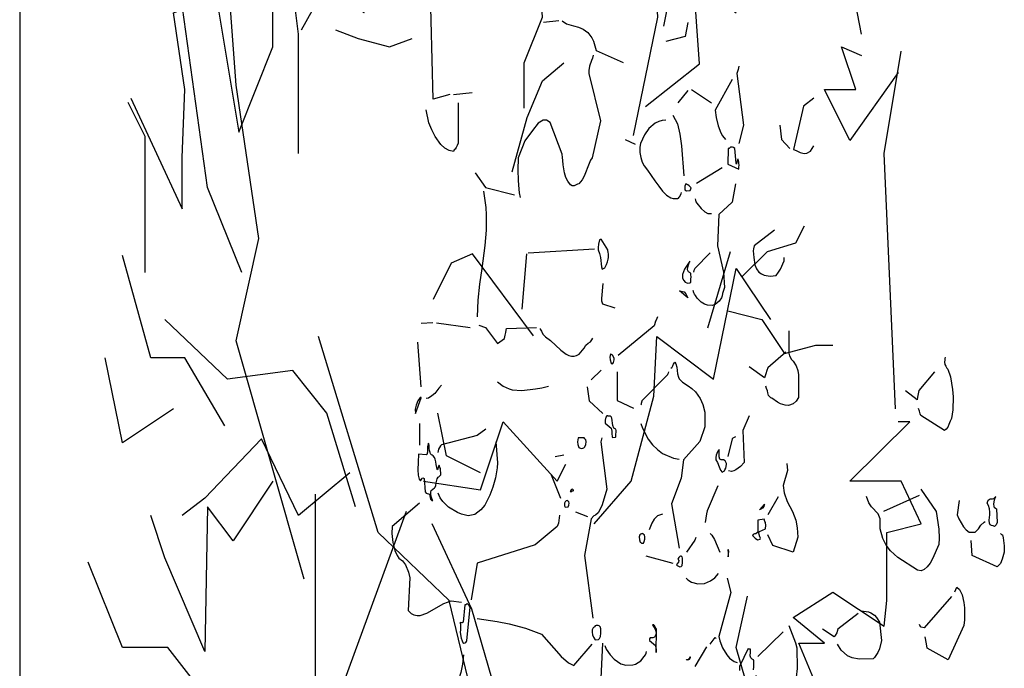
# Model space of a CAD drawing. Header units: metres. Extents: x 199581 to 207779, y 462378 to 466293.
# Tile 82 of 134: x 207298.161 to 207299.056, y 466065.499 to 466066.089. Entities that reach past the tile are written whole.
import ezdxf

# ---------------------------------------------------------------- set-up
doc = ezdxf.new("R2010")
doc.units = ezdxf.units.M
doc.linetypes.add('XX-AFBREEK', pattern=[7, 4, -1, 1, -1])
doc.layers.get('0').update_dxf_attribs({"lineweight": 25})
doc.layers.add('B-WE-GR-BOOM-SD', color=252, linetype='Continuous', lineweight=25, transparency=0.8)
doc.layers.add('B-WE-GR-HEESTER-SD', color=252, linetype='Continuous', lineweight=25, transparency=0.8)
doc.layers.add('X-XX-AL-AFBREEKLIJN-GD', color=250, linetype='XX-AFBREEK', lineweight=25)

# ---------------------------------------------------------------- blocks, each defined once
blk = doc.blocks.new('SGR-BOOM_S04_B_ZIJ-D')
at = {"flags": 128}
for points in [[(-1.9402, 6.8546), (-2.01, 6.8494)], [(-1.9245, 6.8546), (-1.905, 6.8442), (-1.8727, 6.8364), (-1.8502, 6.8325), (-1.8285, 6.8247), (-1.8082, 6.813), (-1.7902, 6.7935), (-1.7827, 6.7805), (-1.7707, 6.7467), (-1.647, 6.7038)], [(-1.353, 6.8494), (-1.365, 6.7974), (-1.4527, 6.7792)], [(-1.7835, 6.7298), (-1.7865, 6.7194), (-1.7917, 6.7103), (-1.8007, 6.6895), (-1.8037, 6.6739), (-1.8037, 6.6635), (-1.7505, 6.4906), (-1.788, 6.3567), (-1.7955, 6.3476), (-1.8023, 6.3359), (-1.8247, 6.2891), (-1.833, 6.2761), (-1.8495, 6.2618), (-1.8547, 6.2605), (-1.8585, 6.2592), (-1.8637, 6.2566), (-1.8668, 6.2553), (-1.8705, 6.254), (-1.8787, 6.254), (-1.8862, 6.2579), (-1.899, 6.2709), (-1.908, 6.2852), (-1.9147, 6.3021), (-1.92, 6.3307), (-1.9222, 6.3463), (-1.9237, 6.358), (-1.9245, 6.3697), (-1.9792, 6.4854), (-1.9957, 6.4932), (-2.0115, 6.4932), (-2.0258, 6.4867), (-2.0333, 6.4828), (-2.0602, 6.4555), (-2.0947, 6.4178), (-2.1255, 6.3567), (-2.1262, 6.3112), (-2.1247, 6.2748), (-2.124, 6.2566), (-2.1202, 6.2293), (-2.1157, 6.2124)], [(-1.1205, 6.6895), (-1.122, 6.6843), (-1.1235, 6.6778), (-1.128, 6.6674), (-1.1302, 6.6635), (-1.1002, 6.475), (-1.1205, 6.4087)], [(-1.152, 6.6414), (-1.2285, 6.5296), (-1.2247, 6.5036), (-1.2157, 6.4724), (-1.203, 6.4477), (-1.1955, 6.436), (-1.182, 6.423)], [(-2.4195, 6.5868), (-2.3347, 6.5946)], [(-1.353, 6.6011), (-1.3988, 6.5569)], [(-1.3372, 6.605), (-1.245, 6.5569)], [(-2.397, 6.5569), (-2.397, 6.41), (-2.4015, 6.4009), (-2.4075, 6.3944), (-2.412, 6.3879), (-2.4158, 6.3853), (-2.4195, 6.3788), (-2.4382, 6.3827), (-2.4577, 6.3918), (-2.4765, 6.4048), (-2.5027, 6.4334), (-2.5177, 6.4581), (-2.5305, 6.4841), (-2.5432, 6.5309)], [(-2.4352, 6.5868), (-2.5117, 6.5699)], [(-0.78, 6.5738), (-0.8265, 6.5439), (-0.8723, 6.3866), (-0.861, 6.3827), (-0.8422, 6.3762), (-0.8242, 6.3723), (-0.8115, 6.3736), (-0.795, 6.3801), (-0.78, 6.3996)], [(-1.4527, 6.4932), (-1.47, 6.4919), (-1.4857, 6.488), (-1.5015, 6.4828), (-1.53, 6.4633), (-1.5495, 6.4399), (-1.569, 6.4087), (-1.5713, 6.3957), (-1.5713, 6.3762), (-1.5675, 6.358), (-1.5607, 6.3411), (-1.5517, 6.3268), (-1.5367, 6.3112), (-1.503, 6.2722), (-1.4857, 6.2527), (-1.4685, 6.2345), (-1.4497, 6.2202), (-1.4302, 6.2111), (-1.4205, 6.2085), (-1.398, 6.2085), (-1.3957, 6.2098), (-1.3927, 6.2137), (-1.3905, 6.215), (-1.3838, 6.2254), (-1.3815, 6.2306)], [(-1.422, 6.5114), (-1.3995, 6.4802), (-1.389, 6.4425), (-1.3815, 6.3996), (-1.371, 6.2904)], [(-0.9352, 6.475), (-0.927, 6.423), (-0.8887, 6.3905)], [(-1.6387, 6.423), (-1.593, 6.4061)], [(-1.1595, 6.3957), (-1.1632, 6.3918), (-1.1655, 6.3905), (-1.1692, 6.3905), (-1.1715, 6.3333), (-1.1212, 6.3151), (-1.1205, 6.3229), (-1.1197, 6.3294), (-1.1205, 6.3372), (-1.1212, 6.3424), (-1.1243, 6.3515), (-1.1265, 6.3502), (-1.1318, 6.3346), (-1.1325, 6.3333), (-1.134, 6.3372), (-1.1393, 6.3905), (-1.146, 6.3944), (-1.1497, 6.3957), (-1.1587, 6.3957), (-1.1595, 6.3957)], [(-1.1977, 6.3203), (-1.314, 6.2631)], [(-2.3197, 6.3021), (-2.2732, 6.2488), (-2.142, 6.2215)], [(-2.283, 6.2345), (-2.2725, 6.176), (-2.2702, 6.1487), (-2.271, 6.0928), (-2.277, 6.0369), (-2.2905, 5.9537), (-2.3003, 5.8965), (-2.3077, 5.838), (-2.3107, 5.7782)], [(-1.3605, 6.2618), (-1.3628, 6.2618), (-1.3665, 6.2527), (-1.3672, 6.2449), (-1.3665, 6.2397), (-1.3597, 6.2358), (-1.3432, 6.2371), (-1.3395, 6.2436), (-1.338, 6.2475), (-1.3478, 6.254), (-1.3537, 6.2579), (-1.3567, 6.2592), (-1.359, 6.2605), (-1.3597, 6.2605), (-1.3605, 6.2618)], [(-1.1362, 6.2618), (-1.1512, 6.1955), (-1.2127, 6.15), (-1.218, 6.0356), (-1.1902, 5.9407), (-1.1857, 5.8848), (-1.1902, 5.8731), (-1.1947, 5.8627), (-1.1977, 5.8536), (-1.2007, 5.8471), (-1.2113, 5.8341), (-1.2292, 5.8224), (-1.2427, 5.8185), (-1.2637, 5.8198), (-1.278, 5.8237), (-1.2922, 5.8315), (-1.311, 5.8458), (-1.3177, 5.8549), (-1.3222, 5.8601), (-1.3252, 5.8653), (-1.3282, 5.8731)], [(-1.32, 6.2072), (-1.3185, 6.202), (-1.3162, 6.1968), (-1.3125, 6.1916), (-1.293, 6.1721), (-1.2758, 6.1604), (-1.2615, 6.1539), (-1.2457, 6.1539)], [(-0.9585, 6.0928), (-1.0507, 6.0356), (-1.0552, 6.0252), (-1.056, 6.0174), (-1.053, 5.994), (-1.0485, 5.9667), (-1.0402, 5.9524), (-1.0297, 5.9407), (-1.0185, 5.9342), (-1.0057, 5.929), (-0.9787, 5.9251), (-0.9518, 5.9277), (-0.9405, 5.9407), (-0.9322, 5.9511), (-0.915, 5.981), (-0.915, 5.994)], [(-1.7467, 6.0603), (-1.7475, 6.059), (-1.7512, 6.059), (-1.7535, 6.0577), (-1.755, 6.0577), (-1.7595, 6.0421), (-1.7602, 6.0304), (-1.7602, 6.0213), (-1.7542, 6.0083), (-1.7505, 5.994), (-1.7452, 5.9602), (-1.7422, 5.9511), (-1.7303, 5.9563), (-1.7235, 5.968), (-1.719, 5.9784), (-1.716, 5.9875), (-1.7137, 5.994), (-1.7145, 6.0057), (-1.7152, 6.0135), (-1.7167, 6.0187), (-1.7167, 6.0213), (-1.7467, 6.0603)], [(-2.079, 6.0109), (-1.7782, 6.0252)], [(-2.0872, 6.007), (-2.1075, 5.8055)], [(-1.2517, 6.0109), (-1.3215, 5.9537), (-1.3237, 5.9485), (-1.3252, 5.9459), (-1.3268, 5.9407)], [(-1.3447, 5.9797), (-1.3687, 5.9511), (-1.377, 5.9316), (-1.3777, 5.9186), (-1.3717, 5.9095), (-1.365, 5.9043), (-1.3575, 5.9017), (-1.353, 5.9004), (-1.344, 5.9017), (-1.3402, 5.9043), (-1.3395, 5.9147), (-1.3387, 5.9238), (-1.3395, 5.9303), (-1.3402, 5.9355), (-1.3432, 5.9381), (-1.3455, 5.9394), (-1.3478, 5.9407), (-1.35, 5.942), (-1.3522, 5.9433), (-1.3545, 5.9485), (-1.3537, 5.9589), (-1.3492, 5.9706), (-1.3455, 5.9784), (-1.3447, 5.9797)], [(-1.7392, 5.8991), (-1.746, 5.8445), (-1.7452, 5.8354), (-1.743, 5.8289), (-1.7415, 5.825), (-1.6852, 5.8107)], [(-1.3905, 5.8718), (-1.3702, 5.8692), (-1.3628, 5.8614), (-1.353, 5.8471), (-1.3913, 5.8718), (-1.3905, 5.8718)], [(-1.4918, 5.7782), (-1.4977, 5.7652), (-1.5, 5.7613), (-1.5045, 5.7483), (-1.5068, 5.7444), (-1.6695, 5.6365)], [(-2.5125, 5.7561), (-2.5665, 5.7535)], [(-2.4967, 5.7561), (-2.343, 5.7392)], [(-2.304, 5.747), (-2.2732, 5.7392), (-2.2192, 5.6807), (-2.187, 5.6989), (-2.1832, 5.7106), (-2.181, 5.721), (-2.1795, 5.7288), (-2.1773, 5.7353), (-2.0408, 5.7392)], [(-2.025, 5.7353), (-2.0242, 5.7327), (-2.019, 5.7249), (-2.013, 5.7145), (-2.0002, 5.7054), (-1.9777, 5.6911), (-1.9312, 5.656), (-1.9065, 5.6417), (-1.8945, 5.6365), (-1.8825, 5.6339), (-1.8705, 5.6339), (-1.8592, 5.6365), (-1.8472, 5.6417), (-1.824, 5.6638), (-1.8173, 5.6742), (-1.8067, 5.682), (-1.7962, 5.6872), (-1.7895, 5.6937), (-1.7857, 5.7002)], [(-0.8933, 5.7262), (-0.8933, 5.6456), (-0.8902, 5.6352), (-0.8812, 5.6222), (-0.8745, 5.6157), (-0.861, 5.5988), (-0.8535, 5.5819), (-0.8497, 5.5663), (-0.8497, 5.4844), (-0.861, 5.4701), (-0.8737, 5.461), (-0.8947, 5.4545), (-0.9097, 5.4558), (-0.9315, 5.461), (-0.9457, 5.4675), (-0.9705, 5.4818), (-0.975, 5.4831), (-0.9855, 5.4909), (-0.99, 5.5013), (-0.9915, 5.5078), (-0.996, 5.5169), (-0.999, 5.5247)], [(-2.5822, 5.6859), (-2.5673, 5.5234)], [(-1.701, 5.6404), (-1.7032, 5.6404), (-1.704, 5.6417), (-1.7055, 5.643), (-1.7077, 5.6313), (-1.707, 5.6209), (-1.7025, 5.6092), (-1.6972, 5.6066), (-1.6943, 5.6079), (-1.6905, 5.6118), (-1.6882, 5.6209), (-1.6875, 5.6261), (-1.6943, 5.6365), (-1.6957, 5.6378), (-1.698, 5.6391), (-1.7002, 5.6391), (-1.701, 5.6404)], [(-0.9075, 5.6495), (-0.9892, 5.5923), (-0.9937, 5.5819), (-0.9982, 5.5702), (-1.0027, 5.5598), (-1.005, 5.5559), (-1.074, 5.5962)], [(-0.1822, 5.6313), (-0.1837, 5.6261), (-0.1845, 5.6209), (-0.1852, 5.6131), (-0.1837, 5.604), (-0.18, 5.5975), (-0.1747, 5.591), (-0.1702, 5.5871), (-0.159, 5.5598), (-0.1492, 5.513), (-0.147, 5.487), (-0.1485, 5.4389), (-0.1545, 5.4077), (-0.1605, 5.3973), (-0.1665, 5.3856), (-0.171, 5.3765), (-0.1777, 5.3687), (-0.1852, 5.3635), (-0.294, 5.4181), (-0.2962, 5.4246), (-0.2992, 5.4337), (-0.3037, 5.4441)], [(-1.4302, 5.5923), (-1.4265, 5.5923), (-1.422, 5.5988), (-1.4182, 5.6053), (-1.413, 5.6131), (-1.407, 5.6066), (-1.4032, 5.5949), (-1.3995, 5.5702), (-1.3957, 5.5585), (-1.392, 5.552), (-1.377, 5.5403), (-1.3522, 5.526), (-1.335, 5.5169), (-1.3185, 5.5052), (-1.2967, 5.4805), (-1.2847, 5.4584), (-1.2758, 5.4311), (-1.2758, 5.3778), (-1.299, 5.3245), (-1.3732, 5.2569), (-1.3838, 5.1906), (-1.4273, 5.097), (-1.392, 4.9358)], [(-1.7467, 5.5832), (-1.7932, 5.5481)], [(-1.6747, 5.578), (-1.6747, 5.4727), (-1.5997, 5.4454)], [(-1.4407, 5.578), (-1.443, 5.5728), (-1.4452, 5.5676), (-1.4452, 5.5663), (-1.5622, 5.4714), (-1.563, 5.4701), (-1.5652, 5.4623), (-1.566, 5.4584), (-1.5667, 5.4571)], [(-0.231, 5.578), (-0.303, 5.5091), (-0.306, 5.4974), (-0.3082, 5.4857), (-0.3105, 5.4753), (-0.363, 5.5078)], [(-2.4735, 5.5286), (-2.4855, 5.5182), (-2.5042, 5.4987), (-2.5177, 5.4896), (-2.5327, 5.4818), (-2.5432, 5.4805)], [(-2.2185, 5.5416), (-2.193, 5.5247), (-2.166, 5.5156), (-2.1517, 5.5117), (-2.1075, 5.5091), (-2.0467, 5.5156), (-2.0167, 5.5195), (-1.9867, 5.5247)], [(-1.8112, 5.5234), (-1.8015, 5.4714), (-1.74, 5.4259)], [(-2.5665, 5.4844), (-2.571, 5.4844), (-2.5808, 5.4714), (-2.589, 5.4558), (-2.5927, 5.4415), (-2.5912, 5.4259), (-2.5657, 5.4831), (-2.5665, 5.4831), (-2.5665, 5.4844)], [(-1.7167, 5.4168), (-1.722, 5.4168), (-1.7257, 5.4129), (-1.7295, 5.4012), (-1.7287, 5.3908), (-1.7018, 5.3726), (-1.6995, 5.3609), (-1.6987, 5.3531), (-1.698, 5.3414), (-1.695, 5.3388), (-1.6822, 5.3401), (-1.6807, 5.3414), (-1.68, 5.3518), (-1.6785, 5.357), (-1.6793, 5.3635), (-1.6807, 5.3687), (-1.689, 5.3726), (-1.6935, 5.3817), (-1.6995, 5.409), (-1.7018, 5.4142), (-1.7062, 5.4155), (-1.716, 5.4155), (-1.7167, 5.4168)], [(-1.074, 5.4168), (-1.1025, 5.3635), (-1.0972, 5.2478), (-1.113, 5.2335), (-1.1355, 5.2205), (-1.1445, 5.2166), (-1.1542, 5.2153), (-1.1678, 5.2166)], [(-2.574, 5.3895), (-2.574, 5.3102)], [(-1.5667, 5.3895), (-1.56, 5.3726), (-1.5337, 5.3323), (-1.5135, 5.3115), (-1.4918, 5.2946), (-1.4685, 5.2803), (-1.4182, 5.2634), (-1.392, 5.2595)], [(-2.2725, 5.3687), (-2.3107, 5.3453), (-2.4735, 5.3115), (-2.4787, 5.3076), (-2.4878, 5.2959), (-2.4907, 5.2842)], [(-1.1362, 5.3414), (-1.149, 5.3362), (-1.1512, 5.3336), (-1.1715, 5.2699)], [(-2.5297, 5.3102), (-2.5305, 5.3115), (-2.5312, 5.3128), (-2.532, 5.3141), (-2.5327, 5.3154), (-2.5327, 5.318), (-2.5365, 5.305), (-2.5372, 5.2855), (-2.5402, 5.2764), (-2.5432, 5.2751), (-2.5785, 5.2777), (-2.5792, 5.2491), (-2.5808, 5.2205), (-2.58, 5.201), (-2.5755, 5.1867), (-2.5687, 5.1802), (-2.5635, 5.188), (-2.5612, 5.1906), (-2.559, 5.1919), (-2.553, 5.1893), (-2.5485, 5.1412), (-2.5425, 5.136), (-2.5282, 5.1321), (-2.523, 5.1139), (-2.52, 5.1113), (-2.517, 5.1087), (-2.5125, 5.1087), (-2.517, 5.1165), (-2.5215, 5.1282), (-2.5222, 5.1412), (-2.5207, 5.1451), (-2.5132, 5.1503), (-2.5057, 5.1555), (-2.502, 5.1581), (-2.4997, 5.1633), (-2.4982, 5.1737), (-2.4937, 5.188), (-2.4885, 5.1945), (-2.4855, 5.1958), (-2.4772, 5.2023), (-2.478, 5.2257), (-2.481, 5.2296), (-2.484, 5.2374), (-2.4862, 5.2361), (-2.4892, 5.2296), (-2.4922, 5.2205), (-2.4937, 5.2218), (-2.4945, 5.2296), (-2.4982, 5.24), (-2.4997, 5.2504), (-2.502, 5.2595), (-2.505, 5.266), (-2.5117, 5.2712), (-2.5163, 5.2738), (-2.5192, 5.2751), (-2.5238, 5.279), (-2.5252, 5.2842), (-2.5275, 5.2907), (-2.529, 5.2985), (-2.5297, 5.3063), (-2.5297, 5.3076), (-2.5297, 5.3102)], [(-2.226, 5.3232), (-2.2192, 5.2465), (-2.22, 5.2283), (-2.2275, 5.1919), (-2.2402, 5.1581), (-2.2537, 5.1282), (-2.277, 5.0918), (-2.2942, 5.0749), (-2.322, 5.058), (-2.352, 5.0528), (-2.382, 5.0593), (-2.4008, 5.0658), (-2.4412, 5.0853), (-2.4675, 5.1061), (-2.4795, 5.1191), (-2.4892, 5.136)], [(-1.848, 5.3375), (-1.8525, 5.3375), (-1.8547, 5.3232), (-1.854, 5.3128), (-1.8495, 5.3024), (-1.8383, 5.2985), (-1.83, 5.2998), (-1.8262, 5.3011), (-1.8225, 5.3037), (-1.8173, 5.3115), (-1.8157, 5.3245), (-1.8173, 5.3297), (-1.821, 5.3336), (-1.8247, 5.3375), (-1.8472, 5.3375), (-1.848, 5.3375)], [(-1.7445, 5.3375), (-1.746, 5.3323), (-1.749, 5.3232), (-1.722, 5.1503), (-1.743, 5.0931), (-1.7527, 5.0749), (-1.761, 5.0645), (-1.773, 5.0554), (-1.7812, 5.0528), (-1.7932, 5.0424), (-1.8232, 4.9085), (-1.785, 4.681)], [(-1.9178, 5.2738), (-1.956, 5.2686)], [(-1.2113, 5.292), (-1.2113, 5.2946), (-1.218, 5.2868), (-1.224, 5.2738), (-1.2255, 5.266), (-1.2255, 5.2569), (-1.2188, 5.2478), (-1.2113, 5.2322), (-1.2045, 5.2192), (-1.197, 5.2127), (-1.1865, 5.2166), (-1.1842, 5.2205), (-1.1797, 5.227), (-1.1775, 5.24), (-1.1775, 5.2439), (-1.1835, 5.253), (-1.191, 5.2569), (-1.2015, 5.2569), (-1.2075, 5.2595), (-1.2113, 5.2686), (-1.2113, 5.2907), (-1.2113, 5.292)], [(-0.9022, 5.2439), (-0.8992, 5.2179), (-0.9195, 5.1633), (-0.915, 5.1373), (-0.9008, 5.1061), (-0.8767, 5.0697), (-0.8617, 5.0372), (-0.8557, 5.0099), (-0.8535, 4.9761), (-0.8737, 4.9215), (-0.9667, 4.9449), (-0.9892, 4.9839)], [(-1.974, 5.2023), (-1.9327, 5.1178)], [(-1.2165, 5.162), (-1.2645, 5.071), (-1.2683, 5.0606), (-1.2742, 5.0294)], [(-1.878, 5.1503), (-1.8818, 5.149), (-1.884, 5.1477), (-1.887, 5.1438), (-1.8877, 5.1425), (-1.8802, 5.1425), (-1.878, 5.1438), (-1.8712, 5.1451), (-1.8735, 5.1451), (-1.875, 5.1477), (-1.8765, 5.149), (-1.878, 5.149), (-1.878, 5.1503)], [(-0.2932, 5.1503), (-0.2235, 5.0697), (-0.2122, 5.0047), (-0.2107, 4.9722), (-0.2115, 4.9488), (-0.24, 4.8968), (-0.2512, 4.8812), (-0.264, 4.8682), (-0.2775, 4.8578), (-0.2925, 4.8526), (-0.3082, 4.8552), (-0.3982, 4.902), (-0.432, 4.9254), (-0.4507, 4.9462), (-0.4665, 4.9709), (-0.4785, 5.006), (-0.4785, 5.0424), (-0.4875, 5.0606), (-0.5175, 5.0866), (-0.5302, 5.1009), (-0.54, 5.1243)], [(-0.3007, 5.1269), (-0.4627, 5.0697)], [(0.0465, 5.123), (0.042, 5.1139), (0.0398, 5.11), (0.0367, 5.097), (0.0383, 5.0879), (0.0398, 5.0853), (0.0458, 5.0814), (0.051, 5.0788), (0.0533, 5.0294), (0.0495, 5.0203), (0.045, 5.0164), (0.0413, 5.0151), (0.0353, 5.0164), (0.0285, 5.0177), (0.0225, 5.0203), (0.0188, 5.0268), (0.018, 5.0372), (0.0195, 5.0476), (0.021, 5.0567), (0.0203, 5.0671), (0.0188, 5.0788), (0.015, 5.0905), (0.0082, 5.0996), (0.0128, 5.11), (0.0225, 5.1152), (0.033, 5.1152), (0.0383, 5.1165), (0.0465, 5.123), (0.0473, 5.1243), (0.0465, 5.123)], [(-2.574, 5.0996), (-2.6977, 5.0151), (-2.6992, 4.9891), (-2.6947, 4.9566), (-2.685, 4.9267), (-2.6753, 4.9085), (-2.6678, 4.8994), (-2.6505, 4.889), (-2.637, 4.8747), (-2.6243, 4.8487), (-2.6182, 4.8279), (-2.6257, 4.7083), (-2.6122, 4.6979), (-2.5987, 4.6927), (-2.5845, 4.6901), (-2.5702, 4.6901), (-2.5402, 4.6992), (-2.4622, 4.7343), (-2.43, 4.7434), (-2.382, 4.7395)], [(-1.902, 5.1087), (-1.9065, 5.1074), (-1.9103, 5.1048), (-1.914, 5.0996), (-1.9147, 5.0892), (-1.911, 5.0853), (-1.8967, 5.0866), (-1.8937, 5.0918), (-1.893, 5.0996), (-1.8945, 5.1048), (-1.8952, 5.1061), (-1.899, 5.1074), (-1.902, 5.1074), (-1.902, 5.1087)], [(-1.0057, 5.0931), (-1.0072, 5.0879), (-1.0132, 5.0814), (-1.0185, 5.0788), (-1.0238, 5.0762), (-1.0275, 5.0749), (-1.005, 5.0957), (-1.0057, 5.0931)], [(-0.9427, 5.123), (-0.9892, 5.0567)], [(-0.1192, 5.1087), (-0.1282, 5.0567), (-0.12, 5.0424), (-0.099, 5.0138), (-0.087, 5.0021), (-0.0742, 4.9943), (-0.0465, 4.9943), (-0.0307, 5.006), (-0.021, 5.019), (-0.0052, 5.0307), (-0.0007, 5.0333)], [(-1.9372, 5.0554), (-1.9417, 5.0268), (-1.947, 5.0151), (-2.0482, 4.9475), (-2.3107, 4.8812), (-2.3392, 4.7473)], [(-1.8637, 5.0684), (-1.8098, 5.0515)], [(-1.4685, 5.0593), (-1.491, 5.0528), (-1.506, 5.0411), (-1.5165, 5.0268), (-1.5292, 5.0021)], [(-0.9997, 5.0294), (-1.0027, 5.0333), (-1.0065, 5.0411), (-1.035, 5.0372), (-1.035, 4.9943), (-1.0432, 4.9878), (-1.05, 4.9878), (-1.053, 4.9865), (-1.0567, 4.9852), (-1.059, 4.9813), (-1.0515, 4.9761), (-1.0462, 4.9722), (-1.0357, 4.9657), (-1.0238, 4.9683), (-1.0222, 4.9722), (-1.026, 4.9774), (-1.029, 4.9852), (-1.0297, 4.9917), (-1.0275, 4.9969), (-0.9997, 5.006), (-0.999, 5.019), (-0.9997, 5.0281), (-0.9997, 5.0294)], [(-1.5615, 4.9891), (-1.5675, 4.9865), (-1.5713, 4.9839), (-1.5742, 4.9774), (-1.5735, 4.9657), (-1.5697, 4.9579), (-1.5675, 4.9566), (-1.5637, 4.954), (-1.5547, 4.954), (-1.551, 4.9605), (-1.5487, 4.9683), (-1.548, 4.9761), (-1.5495, 4.9839), (-1.5532, 4.9852), (-1.557, 4.9878), (-1.5615, 4.9878), (-1.5615, 4.9891)], [(-1.2517, 4.9891), (-1.2435, 4.9826), (-1.2323, 4.967), (-1.2082, 4.9215)], [(0.069, 4.9891), (0.0735, 4.9852), (0.0773, 4.9839), (0.081, 4.9735), (0.0855, 4.9436), (0.0863, 4.9215), (0.0765, 4.8955), (0.0683, 4.8799), (0.054, 4.8682), (-0.06, 4.9085), (-0.0652, 4.9631)], [(-1.3162, 4.9748), (-1.3207, 4.9644), (-1.3597, 4.9215)], [(-1.1678, 4.9293), (-1.1715, 4.9293), (-1.17, 4.9176), (-1.1692, 4.9046), (-1.1662, 4.9241), (-1.1678, 4.9267), (-1.1678, 4.9293)], [(-1.5435, 4.9072), (-1.422, 4.8812)], [(-1.383, 4.9072), (-1.389, 4.9059), (-1.3942, 4.902), (-1.3972, 4.8981), (-1.398, 4.8955), (-1.3935, 4.8903), (-1.3957, 4.8851), (-1.4032, 4.8773), (-1.404, 4.8747), (-1.401, 4.8721), (-1.392, 4.8695), (-1.389, 4.8682), (-1.3838, 4.8695), (-1.3807, 4.8708), (-1.3785, 4.8721), (-1.3777, 4.8838), (-1.377, 4.8916), (-1.3777, 4.8994), (-1.3785, 4.9046), (-1.3807, 4.9046), (-1.3815, 4.9059), (-1.383, 4.9059), (-1.383, 4.9072)], [(-1.3605, 4.8266), (-1.353, 4.8201), (-1.3357, 4.8123), (-1.308, 4.8058), (-1.278, 4.8071), (-1.2495, 4.8162), (-1.2307, 4.8279), (-1.2142, 4.8435)], [(-1.1745, 4.8266), (-1.1572, 4.7746), (-1.2127, 4.6147), (-1.2075, 4.5978), (-1.1955, 4.5731), (-1.1753, 4.5471), (-1.1632, 4.5354), (-1.143, 4.5237), (-1.128, 4.5198)], [(-0.1387, 4.7772), (-0.129, 4.7941), (-0.1177, 4.785), (-0.105, 4.7655), (-0.0975, 4.7382), (-0.0945, 4.7187), (-0.0952, 4.6745), (-0.0982, 4.6537), (-0.1695, 4.5289), (-0.264, 4.5718), (-0.2677, 4.5874), (-0.273, 4.6134)], [(-2.358, 4.7343), (-2.3602, 4.7317), (-2.361, 4.7304), (-2.3632, 4.7291), (-2.3677, 4.7291), (-2.3752, 4.6667), (-2.3798, 4.6641), (-2.3842, 4.6641), (-2.3865, 4.6654), (-2.388, 4.6667), (-2.3872, 4.6524), (-2.3865, 4.6394), (-2.388, 4.629), (-2.3842, 4.6082), (-2.3798, 4.5978), (-2.3767, 4.5926), (-2.3723, 4.59), (-2.3662, 4.5913), (-2.3632, 4.5926), (-2.3602, 4.5965), (-2.358, 4.5991), (-2.343, 4.72), (-2.349, 4.7278), (-2.352, 4.7304), (-2.3542, 4.7317), (-2.3565, 4.733), (-2.3573, 4.733), (-2.358, 4.7343)], [(-0.1537, 4.7603), (-0.2775, 4.6459), (-0.2917, 4.6485), (-0.2985, 4.6537), (-0.3, 4.6576)], [(-0.579, 4.6979), (-0.6712, 4.6407), (-0.6757, 4.6277), (-0.6825, 4.6173), (-0.687, 4.6134), (-0.741, 4.6407)], [(-0.5647, 4.707), (-0.5317, 4.7044), (-0.5205, 4.7005), (-0.5048, 4.6914), (-0.495, 4.6836), (-0.4815, 4.6667), (-0.4725, 4.5991), (-0.4815, 4.5692), (-0.489, 4.5562), (-0.504, 4.538), (-0.5107, 4.5328), (-0.5737, 4.5315), (-0.606, 4.5367), (-0.627, 4.5432), (-0.6555, 4.564), (-0.672, 4.5861)], [(-2.3115, 4.6797), (-2.22, 4.6693), (-2.1652, 4.6602), (-2.0917, 4.6446), (-2.0183, 4.6225), (-1.9297, 4.5419), (-1.8952, 4.5185), (-1.872, 4.5081), (-1.7887, 4.5861)], [(-1.7707, 4.6537), (-1.7745, 4.6524), (-1.7775, 4.6498), (-1.7797, 4.6485), (-1.782, 4.6472), (-1.7842, 4.6459), (-1.788, 4.6381), (-1.7887, 4.6303), (-1.7865, 4.6199), (-1.7827, 4.6121), (-1.7745, 4.6017), (-1.7595, 4.603), (-1.7542, 4.6069), (-1.7505, 4.6147), (-1.749, 4.6264), (-1.7482, 4.6329), (-1.749, 4.642), (-1.7505, 4.6459), (-1.7505, 4.6485), (-1.7565, 4.6524), (-1.7602, 4.6537), (-1.77, 4.6537), (-1.7707, 4.6537)], [(-1.5075, 4.6563), (-1.5135, 4.6563), (-1.512, 4.6537), (-1.5037, 4.6433), (-1.5, 4.6368), (-1.4977, 4.629), (-1.4985, 4.6212), (-1.5052, 4.6121), (-1.512, 4.6095), (-1.524, 4.6095), (-1.527, 4.6056), (-1.5277, 4.5991), (-1.5007, 4.5809), (-1.4985, 4.5705), (-1.4977, 4.5692), (-1.497, 4.5614), (-1.4977, 4.5562), (-1.4955, 4.6407), (-1.5015, 4.6485), (-1.5052, 4.6537), (-1.5075, 4.655), (-1.5075, 4.6563)], [(-0.8933, 4.6537), (-0.8632, 4.5913), (-0.858, 4.5731), (-0.8565, 4.4977), (-0.861, 4.4665), (-0.8655, 4.4535), (-0.8827, 4.4392), (-0.9008, 4.4288), (-0.9307, 4.421), (-0.9615, 4.421), (-0.9922, 4.4288), (-1.002, 4.4327), (-1.023, 4.4457), (-1.0305, 4.4535), (-1.0432, 4.4717)], [(-0.9195, 4.6316), (-1.035, 4.5419)], [(-1.2517, 4.5861), (-1.2292, 4.6108), (-1.224, 4.6069)], [(-1.731, 4.5809), (-1.7242, 4.5679), (-1.707, 4.5471), (-1.6882, 4.5315), (-1.6575, 4.5146), (-1.6357, 4.5094), (-1.6027, 4.5107), (-1.5915, 4.5133), (-1.5675, 4.525), (-1.551, 4.5419), (-1.5457, 4.5471), (-1.5428, 4.5536), (-1.5405, 4.5601)], [(-1.2675, 4.577), (-1.3215, 4.5055)], [(-1.074, 4.5679), (-1.0762, 4.5679), (-1.077, 4.5692), (-1.0785, 4.5705), (-1.1182, 4.5055), (-1.1175, 4.4899)], [(-1.0545, 4.4925), (-1.053, 4.5042), (-1.0523, 4.512), (-1.053, 4.5185), (-1.0537, 4.525), (-1.0545, 4.5289), (-1.0582, 4.5302), (-1.0605, 4.5315), (-1.0635, 4.5341), (-1.0657, 4.5354), (-1.0673, 4.5367), (-1.0695, 4.5432), (-1.0687, 4.5575), (-1.068, 4.5679), (-1.0702, 4.5692), (-1.0717, 4.5679), (-1.074, 4.5679)], [(-2.373, 4.5471), (-2.3782, 4.5133), (-2.3857, 4.4834), (-2.3962, 4.4561), (-2.4165, 4.4197), (-2.4397, 4.3859), (-2.4735, 4.3456), (-2.4922, 4.3391), (-2.5102, 4.3365), (-2.5462, 4.3404), (-2.5642, 4.3443), (-2.655, 4.3755), (-2.673, 4.3794), (-2.7082, 4.3807), (-2.7262, 4.3768), (-2.76, 4.3599), (-2.7727, 4.3326), (-2.7742, 4.3222), (-2.775, 4.2585), (-2.7697, 4.2442), (-2.7645, 4.2403), (-2.7548, 4.2377), (-2.6362, 4.1311), (-2.6467, 4.0388)], [(-1.3447, 4.5328), (-1.3417, 4.5393), (-1.3425, 4.5406), (-1.3478, 4.5341), (-1.3537, 4.5289), (-1.3575, 4.5276), (-1.3597, 4.5302), (-1.3485, 4.5302), (-1.3462, 4.5315), (-1.3447, 4.5328)]]:
    blk.add_lwpolyline(points, dxfattribs=at)
blk = doc.blocks.new('SGR-HEESTER_S01_C_ZIJ-D')
at = {"flags": 128}
for points in [[(0.2505, 2.6877), (0.361, 2.8672), (0.3195, 3.1019), (0.3886, 3.3089), (0.3748, 3.516)], [(-1.2734, 2.6606), (-1.2734, 2.8415), (-1.351, 3.0481), (-1.2475, 3.2031), (-1.2734, 3.3581)], [(-0.6615, 2.7429), (-0.6753, 2.9224), (-0.551, 3.0052), (-0.4404, 3.2261), (-0.2055, 3.2123), (-0.2055, 3.3503)], [(1.2863, 2.8415), (1.1829, 3.0223), (1.3897, 3.2289)], [(-2.0361, 2.7446), (-1.8034, 2.5767), (-1.8034, 2.6542), (-1.7905, 2.7575), (-1.8422, 2.8738), (-1.6483, 2.8996), (-1.5449, 2.6929), (-1.3897, 2.8221), (-1.3897, 2.8996), (-1.3122, 2.9383), (-1.5061, 3.0675), (-1.4027, 3.1837), (-1.4027, 3.2225)], [(0.3886, 2.8534), (0.4715, 2.9914), (0.6512, 3.0742)], [(-1.2475, 2.0149), (-1.5578, 2.3765), (-1.4544, 2.5315), (-1.5578, 2.764), (-1.6095, 2.9965)], [(-1.2605, 2.8479), (-1.1312, 2.9254), (-0.976, 2.8738), (-0.8985, 2.9642)], [(-0.247, 2.7291), (-0.247, 2.7981), (-0.1641, 2.8672), (-0.1779, 2.9362)], [(-1.5319, 2.4798), (-1.6871, 2.609), (-1.8164, 2.919)], [(0.3038, 2.7317), (0.5494, 2.7963), (0.5236, 2.9254), (0.7175, 2.8738)], [(-1.1053, 2.8479), (-1.0019, 2.835), (-0.8597, 2.8221), (-0.7563, 2.835)], [(1.4544, 2.7833), (1.2346, 2.68), (1.1183, 2.7575), (1.2605, 2.7575), (1.1958, 2.8221), (1.2863, 2.8092)], [(1.4415, 2.2732), (1.3897, 2.6606), (1.4673, 2.8156)], [(-0.3023, 2.6325), (-0.2332, 2.7153), (-0.1641, 2.7705), (-0.0674, 2.7981)], [(-1.9715, 2.4798), (-1.9715, 2.6865), (-2.0491, 2.7381)], [(0.7433, 2.4734), (0.8597, 2.5121), (0.989, 2.525), (1.0278, 2.5509)], [(-0.2055, 2.384), (-0.4819, 2.5082), (-0.5786, 2.4944), (-0.6615, 2.4392)], [(0.5882, 2.3959), (0.6916, 2.5121)], [(-1.6095, 2.2473), (-1.7905, 2.3507), (-1.9456, 2.3507), (-2.0749, 2.5057)], [(0.0711, 2.0988), (0.2392, 2.1634), (0.3426, 2.2925), (0.3555, 2.383), (0.6141, 2.3184), (0.7175, 2.4863), (0.8726, 2.4088)], [(0.6787, 2.4217), (0.8338, 2.4088), (0.9373, 2.3571), (1.0795, 2.37), (1.157, 2.37)], [(-1.0148, 2.1246), (-1.1441, 2.2667), (-1.2992, 2.3313), (-1.5966, 2.3184), (-1.881, 2.4088)], [(-0.2133, 1.5434), (-0.4202, 1.7501), (-0.5882, 1.9826), (-0.9114, 2.0859), (-1.1829, 2.383)], [(-1.8422, 2.2732), (-2.0749, 2.2215), (-2.1525, 2.3507)], [(-0.446, 2.1763), (-0.6011, 2.2021), (-0.6399, 2.2667)], [(-0.7046, 2.1634), (-0.446, 2.1505), (-0.3426, 2.2538), (-0.097, 2.1634), (-0.0582, 2.1892)], [(1.3897, 1.7759), (1.2346, 1.8534), (1.1312, 1.8147), (1.0019, 1.918), (1.1183, 1.918), (0.9761, 1.9567), (1.157, 1.9955), (1.3897, 1.9438), (1.4027, 1.9826), (1.4027, 2.0859), (1.5578, 2.0988), (1.4673, 2.1634), (1.2346, 2.1634), (1.5061, 2.2538), (1.4544, 2.2538)], [(-1.0407, 2.1763), (-1.2734, 2.1117), (-1.4415, 2.228), (-1.7, 2.1376), (-1.8034, 2.1117)], [(-1.3897, 2.1634), (-1.5707, 2.073), (-1.6871, 2.1246), (-1.7, 1.9051), (-1.881, 2.0471), (-1.9456, 2.1117)], [(-1.2475, 0.8266), (-0.989, 1.1624), (-1.1958, 1.6532), (-1.1958, 2.144)], [(-1.0407, 1.3949), (-0.989, 1.6532), (-1.0665, 1.8599), (-0.7821, 2.1182)], [(-0.1357, 1.5693), (-0.3167, 1.7759), (-0.4848, 1.9697), (-0.6658, 2.0988)], [(-1.6871, 1.834), (-1.8681, 1.9115), (-2.0749, 1.9115), (-2.23, 2.0407)], [(0.8726, 1.7307), (0.7175, 1.9115), (0.7692, 1.989)], [(-0.1875, 1.5822), (-0.0711, 1.6597), (0.084, 1.7372), (0.1099, 1.918)]]:
    blk.add_lwpolyline(points, dxfattribs=at)

msp = doc.modelspace()

# ---------------------------------------------------------------- linework, layer by layer
at = {"layer": 'X-XX-AL-AFBREEKLIJN-GD', "flags": 128}
msp.add_lwpolyline([(207298.16076, 466066.44433), (207298.16076, 466062.44433)], dxfattribs=at)

# ---------------------------------------------------------------- block references
at = {"layer": 'B-WE-GR-BOOM-SD', "xscale": 0.2, "yscale": 0.25}
msp.add_blockref('SGR-BOOM_S04_B_ZIJ-D', (207299.03916, 466064.3747), dxfattribs=at)
at = {"layer": 'B-WE-GR-HEESTER-SD', "xscale": 0.2, "yscale": 0.6, "zscale": 0.3}
msp.add_blockref('SGR-HEESTER_S01_C_ZIJ-D', (207298.66912, 466064.37142), dxfattribs=at)

doc.saveas('drawing.dxf')
